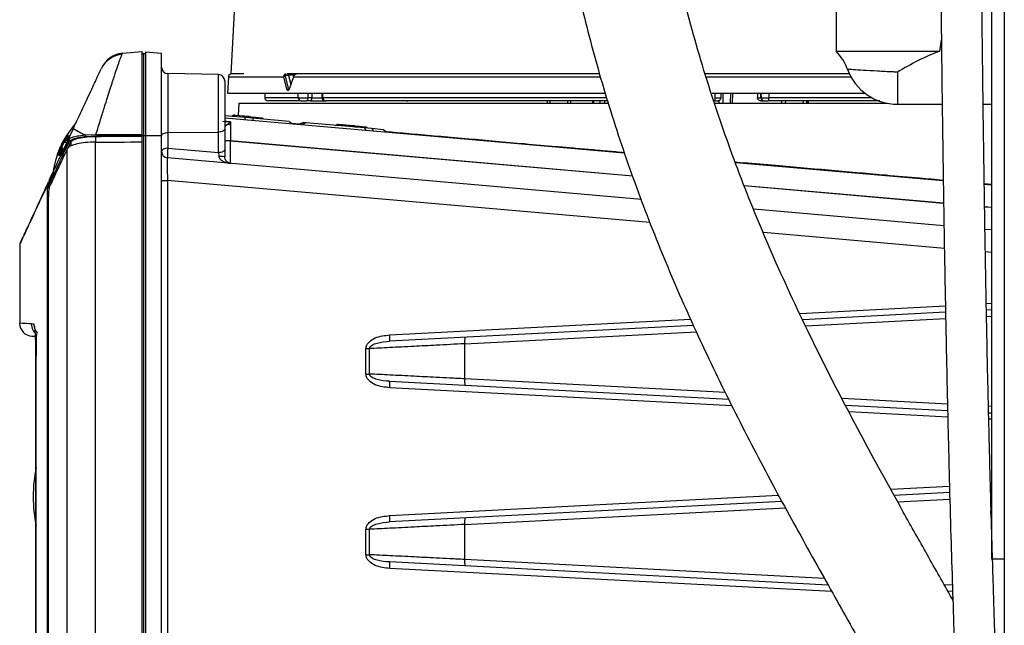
# Model space of a CAD drawing. Header units: inches. Extents: x 0.6 to 33.8, y 0 to 21.7.
# Tile 85 of 204: x 17.4 to 18.9, y 8.2 to 9.1. Entities that reach past the tile are written whole.
import ezdxf

# ---------------------------------------------------------------- set-up
doc = ezdxf.new("R2010")
doc.units = ezdxf.units.IN
doc.header["$MEASUREMENT"] = 0

msp = doc.modelspace()

# ---------------------------------------------------------------- linework, layer by layer
at = {"color": 7, "linetype": 'Continuous'}
for p, q in [((18.9118, 14.8108), (18.9118, 7.9279)), ((18.8925, 9.7776), (18.8925, 8.2776)), ((18.655, 9.2276), (18.655, 9.0526)), ((17.7376, 9.1317), (17.7316, 9.0179)), ((18.8133, 9.0526), (18.8159, 9.0698)), ((17.5654, 9.0476), (17.5664, 9.0491)), ((17.5664, 9.0491), (17.5963, 9.0517)), ((17.5963, 8.9257), (17.5963, 9.0517)), ((17.5982, 9.0487), (17.6012, 9.0488)), ((17.5982, 9.0487), (17.5982, 8.9238)), ((17.6012, 9.0513), (17.6012, 8.9238)), ((17.6012, 9.0513), (17.6258, 9.0491)), ((17.6258, 8.9238), (17.6258, 9.0491)), ((18.655, 9.0526), (18.8133, 9.0526)), ((17.5407, 9.0362), (17.5396, 9.0351)), ((17.7126, 9.0167), (17.6355, 9.0181)), ((17.6355, 9.0181), (17.6355, 8.9283)), ((17.7126, 8.929), (17.7126, 9.0167)), ((17.7513, 9.0179), (17.7316, 9.0179)), ((17.8194, 9.0154), (17.8151, 9.0154)), ((17.8152, 9.0179), (17.8152, 9.0179)), ((18.2948, 9.0179), (17.8176, 9.0179)), ((17.8192, 9.016), (17.8284, 9.016)), ((17.8194, 9.0154), (17.8228, 9.0013)), ((18.6753, 9.0179), (18.4559, 9.0179)), ((18.7488, 9.0203), (18.7488, 8.9714)), ((17.7277, 9.0132), (17.7264, 8.9883)), ((17.7277, 9.0132), (17.8125, 9.0132)), ((17.817, 8.9943), (17.8125, 9.0132)), ((17.8196, 8.9952), (17.8151, 9.0141)), ((17.8269, 9.0132), (17.8204, 8.9943)), ((17.8269, 9.0132), (18.2953, 9.0132)), ((18.4576, 9.0132), (18.6777, 9.0132)), ((17.7264, 8.9883), (18.3028, 8.9883)), ((17.7831, 8.9883), (17.7832, 8.9814)), ((17.8342, 8.9814), (17.8342, 8.9884)), ((17.8495, 8.9814), (17.8494, 8.9884)), ((17.855, 8.9883), (17.855, 8.9814)), ((17.8703, 8.9885), (17.8705, 8.9812)), ((17.8719, 8.9814), (17.8717, 8.9884)), ((18.4661, 8.9883), (18.591, 8.9883)), ((18.4706, 8.9814), (18.4707, 8.9884)), ((18.4795, 8.9812), (18.4797, 8.9886)), ((18.4829, 8.973), (18.4827, 8.9883)), ((18.4942, 8.9883), (18.4937, 8.973)), ((18.4968, 8.973), (18.4973, 8.9883)), ((18.5351, 8.9883), (18.5352, 8.9815)), ((18.5402, 8.9814), (18.5401, 8.9883)), ((18.5405, 8.9884), (18.5407, 8.9813)), ((18.5524, 8.9884), (18.5525, 8.9814)), ((18.591, 8.9883), (18.6991, 8.9883)), ((17.7439, 8.973), (17.7429, 8.954)), ((17.7439, 8.973), (18.3077, 8.973)), ((17.8342, 8.9814), (17.7832, 8.9814)), ((17.8528, 8.9765), (17.8464, 8.9765)), ((17.855, 8.9814), (17.8495, 8.9814)), ((17.8528, 8.9765), (17.8769, 8.9765)), ((17.855, 8.9814), (17.8706, 8.9814)), ((18.3051, 8.9814), (17.8719, 8.9814)), ((18.214, 8.9765), (18.2141, 8.973)), ((18.2182, 8.9765), (18.2183, 8.973)), ((18.2458, 8.973), (18.2456, 8.9765)), ((18.2497, 8.9765), (18.2499, 8.973)), ((18.2835, 8.9765), (18.2836, 8.973)), ((18.2855, 8.973), (18.2854, 8.9765)), ((18.2946, 8.9765), (18.2946, 8.973)), ((18.3016, 8.9765), (18.3015, 8.973)), ((18.4701, 8.973), (18.7327, 8.973)), ((18.4765, 8.973), (18.4765, 8.9771)), ((18.5352, 8.9814), (18.5402, 8.9814)), ((18.5406, 8.9814), (18.5402, 8.9814)), ((18.5408, 8.9765), (18.5433, 8.9765)), ((18.5454, 8.9765), (18.5453, 8.9765)), ((18.7097, 8.9814), (18.5525, 8.9814)), ((18.5722, 8.973), (18.5723, 8.9765)), ((18.5778, 8.9765), (18.5776, 8.973)), ((18.6051, 8.973), (18.6052, 8.9765)), ((18.6107, 8.973), (18.6107, 8.9765)), ((18.6123, 8.973), (18.6124, 8.9765)), ((18.6124, 8.9765), (18.6123, 8.973)), ((18.7488, 8.9714), (18.817, 8.9714)), ((18.8795, 8.9714), (18.8925, 8.9714)), ((17.7528, 8.9512), (17.7223, 8.9538)), ((17.7223, 8.9509), (18.3318, 8.8975)), ((17.7223, 8.9459), (17.7309, 8.9448)), ((17.7269, 8.9411), (17.7309, 8.9448)), ((17.7309, 8.9448), (17.7309, 8.9401)), ((17.735, 8.9543), (17.7328, 8.9529)), ((17.7379, 8.954), (17.735, 8.9543)), ((17.7379, 8.954), (17.7377, 8.9525)), ((17.7379, 8.9544), (17.7379, 8.954)), ((17.7595, 8.9525), (17.7379, 8.9544)), ((17.7594, 8.9521), (17.7379, 8.954)), ((17.7528, 8.9512), (17.7527, 8.9482)), ((17.7649, 8.9501), (17.7528, 8.9512)), ((17.7594, 8.9521), (17.7593, 8.9506)), ((17.7595, 8.9525), (17.7594, 8.9521)), ((17.7624, 8.9519), (17.7594, 8.9521)), ((17.7624, 8.9519), (17.7642, 8.9502)), ((17.7692, 8.9511), (17.7626, 8.9517)), ((17.7692, 8.9507), (17.7631, 8.9512)), ((17.7649, 8.9501), (17.7648, 8.9471)), ((17.8206, 8.9452), (17.7649, 8.9501)), ((17.7692, 8.9507), (17.7691, 8.9497)), ((17.779, 8.9503), (17.7692, 8.9511)), ((17.7692, 8.9511), (17.7692, 8.9507)), ((17.7802, 8.9497), (17.7692, 8.9507)), ((17.7814, 8.9487), (17.7802, 8.9497)), ((17.8206, 8.9452), (17.8251, 8.9419)), ((17.8426, 8.9433), (17.8363, 8.9409)), ((17.8462, 8.943), (17.8399, 8.9406)), ((17.8462, 8.943), (17.8426, 8.9433)), ((17.9354, 8.9352), (17.8462, 8.943)), ((17.8914, 8.939), (17.8935, 8.9404)), ((17.8964, 8.9402), (17.8935, 8.9404)), ((17.8963, 8.9386), (17.8964, 8.9402)), ((17.8964, 8.9402), (17.8964, 8.9406)), ((17.918, 8.9387), (17.8964, 8.9406)), ((17.918, 8.9383), (17.8964, 8.9402)), ((17.4829, 8.9167), (17.4912, 8.9345)), ((17.5094, 8.9247), (17.5257, 8.9253)), ((17.5257, 8.9253), (17.5963, 8.9257)), ((17.6355, 8.9283), (17.7126, 8.929)), ((17.6355, 8.9283), (17.6355, 8.9043)), ((17.7126, 8.8976), (17.7126, 8.929)), ((17.7223, 8.9339), (17.7223, 8.9025)), ((17.9178, 8.9367), (17.918, 8.9383)), ((17.918, 8.9383), (17.918, 8.9387)), ((17.9209, 8.938), (17.918, 8.9383)), ((17.9209, 8.938), (17.9227, 8.9363)), ((17.9246, 8.9375), (17.9211, 8.9378)), ((17.9241, 8.9372), (17.9216, 8.9374)), ((17.9241, 8.9372), (17.9227, 8.9363)), ((17.9241, 8.9372), (17.9246, 8.9375)), ((17.9277, 8.9368), (17.9241, 8.9372)), ((17.9278, 8.9372), (17.9246, 8.9375)), ((17.9276, 8.9359), (17.9277, 8.9368)), ((17.9277, 8.9368), (17.9278, 8.9372)), ((17.9387, 8.9359), (17.9277, 8.9368)), ((17.9376, 8.9364), (17.9278, 8.9372)), ((17.9468, 8.9342), (17.9354, 8.9352)), ((17.9354, 8.9352), (17.9373, 8.9321)), ((17.9399, 8.9348), (17.9387, 8.9359)), ((17.9644, 8.9326), (17.9468, 8.9342)), ((17.9468, 8.9342), (17.9487, 8.9311)), ((17.9678, 8.9294), (17.9644, 8.9326)), ((17.4766, 8.9133), (17.476, 8.9136)), ((17.4784, 8.9134), (17.4797, 8.9128)), ((17.4875, 8.9148), (17.4822, 8.9035)), ((17.4833, 8.9236), (17.4845, 8.9231)), ((17.4875, 8.9148), (17.4875, 8.9078)), ((17.5102, 8.9224), (17.5259, 8.9233)), ((17.5247, 7.3395), (17.5247, 8.9136)), ((17.5249, 8.9224), (17.5249, 8.9136)), ((17.5963, 8.9238), (17.5259, 8.9233)), ((17.5963, 8.9238), (17.5982, 8.9238)), ((17.5963, 8.914), (17.5963, 8.9228)), ((17.5963, 7.3391), (17.5963, 8.914)), ((17.5982, 8.9238), (17.6012, 8.9238)), ((17.5982, 8.9238), (17.5982, 7.3293)), ((17.6012, 8.9238), (17.6258, 8.9238)), ((17.6012, 8.9238), (17.6012, 7.3293)), ((17.6258, 7.3293), (17.6258, 8.9238)), ((17.7312, 8.9158), (17.7223, 8.9158)), ((17.7312, 8.9155), (17.7223, 8.9155)), ((17.7312, 8.9158), (17.7312, 8.9155)), ((17.7312, 8.9158), (18.3448, 8.8621)), ((18.3449, 8.8618), (17.7312, 8.9155)), ((17.4787, 8.9055), (17.4716, 8.8919)), ((17.472, 8.9056), (17.4726, 8.9053)), ((17.4751, 8.9042), (17.4739, 8.9047)), ((17.4819, 7.3497), (17.4819, 8.9034)), ((17.6355, 8.9043), (17.7126, 8.8976)), ((17.4689, 8.8932), (17.4679, 8.8936)), ((18.358, 8.8263), (17.6348, 8.8896)), ((18.502, 8.8826), (18.8186, 8.8549)), ((17.4524, 8.8501), (17.4531, 8.8528)), ((17.4543, 8.8486), (17.4549, 8.8503)), ((17.4549, 8.8503), (17.456, 8.8524)), ((17.456, 8.8524), (17.4582, 8.8524)), ((17.6258, 8.8553), (17.6348, 8.8553)), ((17.6348, 8.8553), (17.6348, 7.3977)), ((18.371, 8.7909), (17.6348, 8.8553)), ((18.8812, 8.8503), (18.8925, 8.8494)), ((18.515, 8.8472), (18.8192, 8.8206)), ((18.8192, 8.8203), (18.5151, 8.8469)), ((18.8812, 8.8495), (18.8925, 8.8485)), ((17.4517, 8.8332), (17.4536, 8.8332)), ((17.4517, 7.4199), (17.4517, 8.8332)), ((17.4529, 8.8256), (17.4529, 7.4275)), ((18.8197, 8.7859), (18.5295, 8.8113)), ((18.8818, 8.8151), (18.8925, 8.8142)), ((18.8925, 8.8139), (18.8818, 8.8148)), ((18.8203, 8.7516), (18.5445, 8.7757)), ((18.8925, 8.7796), (18.8823, 8.7805)), ((17.4093, 8.7576), (17.4093, 8.6373)), ((18.8925, 8.7453), (18.8829, 8.7461)), ((18.5999, 8.6524), (18.8219, 8.6641)), ((18.8843, 8.6673), (18.8925, 8.6678)), ((18.8925, 8.6579), (18.8845, 8.6575)), ((17.974, 8.6196), (18.4332, 8.6437)), ((18.8221, 8.6543), (18.6044, 8.6428)), ((18.6089, 8.6333), (18.8223, 8.6445)), ((18.8847, 8.6477), (18.8925, 8.6481)), ((17.4309, 8.6358), (17.4271, 8.6364)), ((18.4377, 8.6341), (17.9736, 8.6098)), ((18.0884, 8.606), (18.4421, 8.6245)), ((17.9376, 8.5599), (17.9376, 8.5987)), ((17.9376, 8.5987), (17.9431, 8.5987)), ((17.9431, 8.5599), (17.9431, 8.5987)), ((18.0884, 8.5526), (18.0884, 8.606)), ((17.4341, 8.5873), (17.4341, 7.6658)), ((17.4341, 7.6658), (17.4341, 8.5873)), ((17.4341, 8.5873), (17.4341, 8.5873)), ((17.9376, 8.5599), (17.9431, 8.5599)), ((18.4862, 8.5317), (18.0884, 8.5526)), ((17.9736, 8.5488), (18.4913, 8.5216)), ((18.4964, 8.5116), (17.974, 8.5389)), ((18.8251, 8.514), (18.6644, 8.5224)), ((18.6696, 8.5123), (18.8253, 8.5041)), ((18.8925, 8.5104), (18.8877, 8.5107)), ((18.8255, 8.4943), (18.6748, 8.5022)), ((18.8879, 8.5009), (18.8925, 8.5006)), ((18.8925, 8.4908), (18.8881, 8.491)), ((18.7386, 8.3841), (18.8282, 8.3888)), ((18.8906, 8.3921), (18.8925, 8.3922)), ((17.974, 8.344), (18.5674, 8.3751)), ((18.8284, 8.379), (18.7438, 8.3746)), ((18.749, 8.365), (18.8287, 8.3692)), ((18.8925, 8.3824), (18.8909, 8.3823)), ((18.8911, 8.3725), (18.8925, 8.3725)), ((18.5725, 8.3656), (17.9736, 8.3342)), ((18.0884, 8.3304), (18.5777, 8.356)), ((18.8905, 8.351), (18.8925, 8.3511)), ((18.8905, 8.3507), (18.8905, 8.3465)), ((18.8925, 8.3507), (18.8905, 8.3507)), ((18.8905, 8.3465), (18.8925, 8.3465)), ((18.0884, 8.277), (18.0884, 8.3304)), ((17.9376, 8.2843), (17.9376, 8.3231)), ((17.9376, 8.3231), (17.9431, 8.3231)), ((17.9431, 8.2843), (17.9431, 8.3231)), ((17.9376, 8.2843), (17.9431, 8.2843)), ((18.6429, 8.2381), (17.9736, 8.2732)), ((18.6373, 8.2482), (18.0884, 8.277)), ((18.9118, 8.2776), (18.8925, 8.2776)), ((18.6486, 8.228), (17.974, 8.2633)), ((18.8325, 8.238), (18.82, 8.2386)), ((18.8329, 8.2281), (18.8258, 8.2285)), ((18.8332, 8.2183), (18.8314, 8.2184))]:
    msp.add_line(p, q, dxfattribs=at)
at = {"color": 7, "linetype": 'Continuous', "flags": 128}
for points in [[(17.8278, 9.0154), (17.8278, 9.0155), (17.8277, 9.0156), (17.8278, 9.0157), (17.8278, 9.0157), (17.8279, 9.0157), (17.828, 9.0156)], [(17.8464, 8.9765), (17.847, 8.9766), (17.8475, 8.9769), (17.8481, 8.9773), (17.8485, 8.9779), (17.8489, 8.9787), (17.8492, 8.9795), (17.8494, 8.9804), (17.8495, 8.9814)], [(17.855, 8.9814), (17.8549, 8.9804), (17.8548, 8.9795), (17.8546, 8.9787), (17.8543, 8.9779), (17.854, 8.9773), (17.8536, 8.9769), (17.8532, 8.9766), (17.8528, 8.9765)], [(18.5408, 8.9799), (18.5407, 8.9804), (18.5406, 8.9814)], [(18.5439, 8.9768), (18.5445, 8.9766), (18.5454, 8.9765)], [(17.6258, 8.9234), (17.626, 8.9243), (17.6265, 8.9252), (17.6274, 8.9261), (17.6286, 8.9268), (17.6301, 8.9274), (17.6318, 8.9279), (17.6336, 8.9282), (17.6355, 8.9283)], [(17.7223, 8.9339), (17.7221, 8.9329), (17.7215, 8.932), (17.7206, 8.9312), (17.7194, 8.9304), (17.718, 8.9298), (17.7163, 8.9294), (17.7145, 8.9291), (17.7126, 8.929)], [(17.6355, 8.9043), (17.6336, 8.9042), (17.6318, 8.9039), (17.6301, 8.9035), (17.6286, 8.9029), (17.6274, 8.9021), (17.6265, 8.9013), (17.626, 8.9004), (17.6258, 8.8994)], [(17.7223, 8.9025), (17.7221, 8.9016), (17.7215, 8.9007), (17.7206, 8.8998), (17.7194, 8.8991), (17.718, 8.8985), (17.7163, 8.898), (17.7145, 8.8977), (17.7126, 8.8976)]]:
    msp.add_lwpolyline(points, dxfattribs=at)
at = {"color": 7, "linetype": 'Continuous'}
for centre, radius, start, end in [((17.5687, 9.009), 0.0387, 94.7921, 154.838), ((17.5698, 9.0099), 0.0394, 95, 155), ((17.5982, 9.0467), 0.00197, 91, 180), ((18.5963, 8.9965), 0.0812, 20.2052, 43.6909), ((17.6356, 9.0279), 0.00984, 180, 269), ((17.7124, 9.0069), 0.00984, 0, 89), ((17.7326, 9.0129), 0.00492, 90, 177), ((17.8139, 9.013), 0.00266, 63.785, 116.2144), ((18.7488, 9.0526), 0.0813, 200.2344, 270), ((17.8149, 9.0106), 0.00351, 86.0609, 131.7233), ((17.8272, 9.0136), 0.000477, 91.8818, 231.3022), ((17.8194, 8.9917), 0.00356, 86.6522, 131.3419), ((17.8207, 8.9947), 0.000477, 94.3363, 229.6616), ((17.7881, 8.9814), 0.00492, 181, 270), ((17.839, 8.9812), 0.00473, 178.6268, 267.535), ((17.8765, 8.9811), 0.0046, 176.8911, 265.4347), ((18.457, 8.9802), 0.0136, 344.4151, 5), ((18.4742, 8.9809), 0.00436, 270.1013, 296.4697), ((18.5451, 8.9814), 0.00489, 180.6391, 269.6512), ((18.5455, 8.9814), 0.00493, 180.9966, 211.0696), ((18.5463, 8.9802), 0.00636, 324.3728, 10.2607), ((17.6069, 8.8448), 0.1486, 139.0927, 156.3375), ((17.7319, 8.9527), 0.0127, 246.6832, 265.286), ((17.736, 8.9526), 0.00197, 85, 123), ((17.761, 8.9504), 0.00197, 47, 85), ((17.7789, 8.9483), 0.00197, 47, 85), ((17.8945, 8.9388), 0.00197, 85, 123), ((17.552, 9.0246), 0.1087, 235.9958, 246.9041), ((17.5353, 8.925), 0.00953, 178.1011, 190.2371), ((17.9196, 8.9366), 0.00197, 47, 85), ((17.9374, 8.9344), 0.00197, 47, 85), ((17.4847, 8.9159), 0.00196, 156.7308, 268.4714), ((17.5122, 8.9244), 0.0028, 175.3151, 225.9329), ((17.6069, 8.8448), 0.1486, 156.3375, 160.6164), ((17.6356, 8.8994), 0.00984, 180, 265), ((17.693, 8.8943), 0.0584, 170.0775, 184.5876), ((17.6069, 8.8448), 0.1486, 160.6164, 174.2762), ((17.7153, 8.8639), 0.028, 75.6147, 94.3853), ((17.4543, 8.8505), 0.00191, 191.2504, 271.2225), ((17.455, 8.8522), 0.00194, 162.0469, 266.8579), ((17.4561, 8.8544), 0.00196, 156.0401, 268.6783), ((17.4289, 8.6373), 0.0197, 180, 267), ((17.4468, 8.6364), 0.0197, 179.9683, 234.9162), ((17.4506, 8.6358), 0.0197, 179.9202, 223.786), ((17.9454, 8.6157), 0.0288, 348.1869, 7.8192), ((18.117, 8.6099), 0.0288, 168.1869, 187.8192), ((18.117, 8.5486), 0.0288, 172.1808, 191.8131), ((17.9454, 8.5429), 0.0288, 352.1808, 11.8131), ((17.6742, 8.3726), 0.2442, 169.4041, 190.5959), ((17.9454, 8.3401), 0.0288, 348.1869, 7.8192), ((18.117, 8.3343), 0.0288, 168.1869, 187.8192), ((18.8977, 8.3509), 0.00718, 178.7089, 181.2911), ((17.9454, 8.2673), 0.0288, 352.1808, 11.8131), ((18.117, 8.273), 0.0288, 172.1808, 191.8131)]:
    msp.add_arc(centre, radius, start, end, dxfattribs=at)
for centre, major_axis, ratio, start_param, end_param in [((17.8171, 9.0129), (0.0003, 0.00492), 0.498632, 5.266126, 5.412461), ((14.0176, 13.5202), (53.8488, 0), 0.08573, 4.777564, 4.778896), ((14.0539, 13.5202), (53.7435, 0), 0.08573, 4.777019, 4.778349)]:
    msp.add_ellipse(centre, major_axis=major_axis, ratio=ratio, start_param=start_param, end_param=end_param, dxfattribs=at)
for points, knots in [([(18.8238, 13.5898), (18.8238, 13.5702), (18.8238, 13.5324), (18.8238, 13.4756), (18.8239, 13.4215), (18.8239, 13.3699), (18.824, 13.3207), (18.824, 13.2738), (18.8241, 13.2293), (18.8242, 13.1749), (18.8243, 13.1126), (18.8244, 13.0444), (18.8245, 12.9847), (18.8245, 12.9311), (18.8246, 12.8805), (18.8247, 12.8068), (18.8247, 12.7088), (18.8247, 12.5534), (18.8245, 12.3642), (18.8239, 12.1487), (18.8229, 11.9389), (18.8216, 11.7348), (18.8202, 11.5292), (18.8187, 11.3304), (18.8173, 11.1396), (18.816, 10.9583), (18.8148, 10.7804), (18.8138, 10.6055), (18.813, 10.4329), (18.8123, 10.2614), (18.8119, 10.0894), (18.8117, 9.9268), (18.8118, 9.7699), (18.8121, 9.6169), (18.8127, 9.4547), (18.8137, 9.2969), (18.815, 9.1449), (18.8165, 9.0025), (18.8184, 8.8633), (18.8206, 8.7319), (18.8229, 8.6113), (18.8253, 8.5015), (18.8277, 8.4031), (18.8301, 8.3156), (18.8326, 8.2359), (18.8351, 8.1596), (18.8375, 8.0915), (18.8399, 8.0293), (18.8423, 7.9702), (18.8453, 7.9029), (18.8489, 7.8266), (18.8533, 7.742), (18.8579, 7.6612), (18.8626, 7.5861), (18.8669, 7.5209), (18.871, 7.4594), (18.8747, 7.4045), (18.8782, 7.3524), (18.8813, 7.3043), (18.8839, 7.2616), (18.8857, 7.2301), (18.8869, 7.207), (18.8878, 7.1896), (18.8887, 7.1734), (18.8895, 7.1559), (18.8905, 7.1345), (18.8916, 7.1071), (18.8926, 7.0778), (18.8931, 7.0583), (18.8933, 7.0494)], [0, 0, 0, 0, 0.009877, 0.019071, 0.027662, 0.035715, 0.043286, 0.050418, 0.057145, 0.063492, 0.074937, 0.085071, 0.093928, 0.101598, 0.109056, 0.116582, 0.13464, 0.153216, 0.186927, 0.2207, 0.251021, 0.281531, 0.312166, 0.342939, 0.370336, 0.397389, 0.423916, 0.449822, 0.47551, 0.501077, 0.526451, 0.552397, 0.573768, 0.59657, 0.620745, 0.646218, 0.667081, 0.688632, 0.709812, 0.729273, 0.747382, 0.763766, 0.77847, 0.791541, 0.803078, 0.814394, 0.82603, 0.83391, 0.842682, 0.852964, 0.864693, 0.8778, 0.892208, 0.902588, 0.913429, 0.923569, 0.932717, 0.940909, 0.95022, 0.957929, 0.964011, 0.967672, 0.971003, 0.974049, 0.977094, 0.981376, 0.986966, 0.994, 1, 1, 1, 1]), ([(18.9116, 7.826), (18.9116, 7.8262), (18.9103, 7.8506), (18.9081, 7.898), (18.9051, 7.9652), (18.9027, 8.0249), (18.9007, 8.0758), (18.8991, 8.1184), (18.8977, 8.1574), (18.8963, 8.1983), (18.8948, 8.2456), (18.8929, 8.3093), (18.8906, 8.3887), (18.8883, 8.4816), (18.8861, 8.5758), (18.8842, 8.6698), (18.8823, 8.7783), (18.8804, 8.9002), (18.8787, 9.0339), (18.8773, 9.1624), (18.8763, 9.2848), (18.8756, 9.4019), (18.8749, 9.5289), (18.8745, 9.6711), (18.8742, 9.8326), (18.8743, 10.0035), (18.8746, 10.1823), (18.8752, 10.366), (18.8762, 10.5866), (18.8777, 10.8408), (18.8797, 11.1265), (18.8816, 11.3778), (18.8831, 11.5944), (18.8844, 11.7766), (18.8854, 11.9536), (18.8862, 12.1245), (18.8867, 12.2651), (18.887, 12.3813), (18.8871, 12.4781), (18.8872, 12.5846), (18.8872, 12.7004), (18.8872, 12.8082), (18.8871, 12.906), (18.887, 12.992), (18.8868, 13.0817), (18.8867, 13.1586), (18.8866, 13.222), (18.8865, 13.2712), (18.8865, 13.3214), (18.8864, 13.3728), (18.8864, 13.4254), (18.8863, 13.4793), (18.8863, 13.5346), (18.8863, 13.5711), (18.8863, 13.5898)], [0, 0, 0, 0, 0.000093, 0.013113, 0.025155, 0.035671, 0.044604, 0.051909, 0.057992, 0.065032, 0.073251, 0.082672, 0.098218, 0.114552, 0.130832, 0.147038, 0.163152, 0.186917, 0.210032, 0.23216, 0.253238, 0.273212, 0.292646, 0.3188, 0.346621, 0.376057, 0.407034, 0.438986, 0.470958, 0.520952, 0.570268, 0.618481, 0.650633, 0.682088, 0.712699, 0.74237, 0.771163, 0.786339, 0.80334, 0.822025, 0.84226, 0.863929, 0.878174, 0.892968, 0.908354, 0.924422, 0.932759, 0.941331, 0.95017, 0.959317, 0.968815, 0.97872, 0.989092, 1, 1, 1, 1]), ([(18.2007, 9.6872), (18.2009, 9.6611), (18.2014, 9.6092), (18.205, 9.5321), (18.2108, 9.4565), (18.2189, 9.3822), (18.2292, 9.3089), (18.244, 9.2231), (18.2652, 9.1234), (18.2953, 9.0097), (18.3318, 8.8946), (18.3742, 8.7797), (18.4219, 8.6662), (18.4738, 8.5547), (18.5292, 8.4454), (18.5861, 8.3395), (18.6423, 8.2389), (18.6955, 8.1449), (18.7452, 8.0564), (18.7823, 7.9883), (18.8085, 7.9384), (18.8254, 7.9053), (18.8384, 7.8792), (18.8456, 7.8641), (18.8474, 7.8604)], [0, 0, 0, 0, 0.038622, 0.076528, 0.113825, 0.150582, 0.186841, 0.223206, 0.279513, 0.33787, 0.39821, 0.459792, 0.521752, 0.584125, 0.646907, 0.709842, 0.770146, 0.827051, 0.880661, 0.932224, 0.952111, 0.972427, 0.993156, 1, 1, 1, 1]), ([(18.8333, 8.2151), (18.831, 8.2191), (18.8166, 8.2448), (18.7898, 8.2922), (18.7435, 8.3744), (18.6884, 8.4748), (18.6255, 8.596), (18.5686, 8.7162), (18.5181, 8.8359), (18.4745, 8.9542), (18.4369, 9.0757), (18.4106, 9.1811), (18.3929, 9.2684), (18.3811, 9.3376), (18.3717, 9.4064), (18.3643, 9.4753), (18.3591, 9.5448), (18.3558, 9.6156), (18.3554, 9.6632), (18.3552, 9.6872)], [0, 0, 0, 0, 0.009258, 0.059351, 0.108603, 0.196723, 0.284892, 0.374922, 0.453378, 0.533742, 0.614637, 0.693623, 0.73796, 0.781741, 0.824978, 0.867831, 0.91118, 0.955214, 1, 1, 1, 1]), ([(17.5257, 8.9253), (17.5281, 8.933), (17.5324, 8.9474), (17.5383, 8.9663), (17.5432, 8.9818), (17.5473, 8.9948), (17.5518, 9.0085), (17.5563, 9.0223), (17.5604, 9.0345), (17.5636, 9.0433), (17.5648, 9.0462), (17.5654, 9.0476)], [0, 0, 0, 0, 0.134472, 0.250631, 0.34206, 0.428844, 0.511053, 0.640678, 0.764759, 0.883169, 1, 1, 1, 1]), ([(17.5663, 9.0491), (17.5638, 9.0487), (17.5588, 9.048), (17.5515, 9.045), (17.5453, 9.0411), (17.5421, 9.0377), (17.5407, 9.0362)], [0, 0, 0, 0, 0.256237, 0.519027, 0.786821, 1, 1, 1, 1]), ([(17.5963, 8.9238), (17.5963, 8.9313), (17.5963, 8.9467), (17.5963, 8.9696), (17.5963, 8.9917), (17.5963, 9.0113), (17.5963, 9.0273), (17.5963, 9.0387), (17.5963, 9.0455), (17.5963, 9.0463), (17.5963, 9.0467)], [0, 0, 0, 0, 0.116516, 0.2400113, 0.3686408, 0.5, 0.6313592, 0.7599887, 0.883484, 1, 1, 1, 1]), ([(18.8133, 9.0526), (18.8023, 9.048), (18.78, 9.0386), (18.7591, 9.0265), (18.7488, 9.0203), (18.7488, 9.0203)], [0, 0, 0, 0, 0.493738, 0.997537, 1, 1, 1, 1]), ([(17.4912, 8.9345), (17.4961, 8.945), (17.5061, 8.9663), (17.5195, 8.9951), (17.5298, 9.0172), (17.5324, 9.0228), (17.5337, 9.0255)], [0, 0, 0, 0, 0.258118, 0.522448, 0.773175, 1, 1, 1, 1]), ([(17.8125, 9.0132), (17.8125, 9.0136), (17.8125, 9.0144), (17.8126, 9.0151), (17.8127, 9.0154)], [0, 0, 0, 0, 0.577813, 1, 1, 1, 1]), ([(17.8127, 9.0154), (17.8129, 9.0158), (17.8132, 9.0165), (17.8138, 9.0172), (17.8144, 9.0178), (17.8149, 9.0178), (17.8152, 9.0179)], [0, 0, 0, 0, 0.233167, 0.497509, 0.707318, 1, 1, 1, 1]), ([(17.8151, 9.0154), (17.815, 9.0152), (17.815, 9.0148), (17.8151, 9.0143), (17.8151, 9.0141)], [0, 0, 0, 0, 0.496561, 1, 1, 1, 1]), ([(17.8152, 9.0179), (17.8152, 9.0178), (17.8152, 9.0178), (17.8151, 9.0172), (17.8151, 9.0165), (17.8151, 9.0158), (17.8151, 9.0154)], [0, 0, 0, 0, 0.293078, 0.502495, 0.767047, 1, 1, 1, 1]), ([(17.819, 9.0179), (17.819, 9.0179), (17.819, 9.0179), (17.8189, 9.0178), (17.8189, 9.0176), (17.819, 9.0169), (17.8191, 9.0162), (17.8192, 9.016)], [0, 0, 0, 0, 0.009015, 0.06787, 0.492441, 0.795651, 1, 1, 1, 1]), ([(17.8278, 9.0154), (17.8276, 9.0151), (17.8272, 9.0144), (17.827, 9.0136), (17.8269, 9.0132)], [0, 0, 0, 0, 0.422187, 1, 1, 1, 1]), ([(17.8328, 9.0179), (17.8323, 9.0178), (17.8313, 9.0178), (17.8299, 9.0172), (17.8287, 9.0165), (17.8281, 9.0158), (17.8278, 9.0154)], [0, 0, 0, 0, 0.292648, 0.502491, 0.766816, 1, 1, 1, 1]), ([(17.8284, 9.0154), (17.8287, 9.0158), (17.8292, 9.0165), (17.8302, 9.0172), (17.8315, 9.0178), (17.8323, 9.0178), (17.8328, 9.0179)], [0, 0, 0, 0, 0.2329358, 0.4975054, 0.7068876, 1, 1, 1, 1]), ([(18.7488, 9.0203), (18.7468, 9.0204), (18.7363, 9.0209), (18.7175, 9.0219), (18.6959, 9.0231), (18.6802, 9.024), (18.6733, 9.0245), (18.6727, 9.0245), (18.6725, 9.0245)], [0, 0, 0, 0, 0.051532, 0.264239, 0.479366, 0.691112, 0.902808, 1, 1, 1, 1]), ([(17.7223, 9.0069), (17.7223, 9.0065), (17.7223, 9.0058), (17.7223, 9.0014), (17.7223, 8.995), (17.7223, 8.9869), (17.7223, 8.9772), (17.7223, 8.9663), (17.7223, 8.9549), (17.7223, 8.9437), (17.7223, 8.9371), (17.7223, 8.9339)], [0, 0, 0, 0, 0.11381, 0.22762, 0.338376, 0.444266, 0.553394, 0.666511, 0.780671, 0.892764, 1, 1, 1, 1]), ([(17.8204, 8.9943), (17.8203, 8.9941), (17.8201, 8.9935), (17.8196, 8.9929), (17.8191, 8.9925), (17.8186, 8.9923), (17.8181, 8.9925), (17.8177, 8.9929), (17.8173, 8.9935), (17.8171, 8.9941), (17.817, 8.9943)], [0, 0, 0, 0, 0.1241906, 0.2502488, 0.3760528, 0.4999513, 0.6237591, 0.749701, 0.8757481, 1, 1, 1, 1]), ([(17.8203, 8.9942), (17.8202, 8.9942), (17.8201, 8.9943), (17.8199, 8.9945), (17.8197, 8.9948), (17.8196, 8.9951), (17.8196, 8.9952)], [0, 0, 0, 0, 0.225014, 0.466648, 0.724941, 1, 1, 1, 1]), ([(17.8388, 8.9765), (17.8318, 8.9765), (17.8177, 8.9765), (17.8028, 8.9765), (17.7907, 8.9765), (17.7894, 8.9765), (17.7886, 8.9765)], [0, 0, 0, 0, 0.2232145, 0.449903, 0.6798656, 1, 1, 1, 1]), ([(17.8342, 8.9814), (17.8346, 8.9813), (17.8353, 8.9813), (17.8369, 8.9813), (17.8388, 8.9813), (17.8409, 8.9813), (17.8432, 8.9813), (17.8454, 8.9813), (17.8476, 8.9813), (17.8488, 8.9813), (17.8495, 8.9814)], [0, 0, 0, 0, 0.125557, 0.250366, 0.375621, 0.500499, 0.625351, 0.750079, 0.875028, 1, 1, 1, 1]), ([(17.8388, 8.9765), (17.8389, 8.9765), (17.8393, 8.9765), (17.8401, 8.9765), (17.841, 8.9765), (17.8421, 8.9765), (17.8432, 8.9765), (17.8443, 8.9765), (17.8454, 8.9765), (17.8461, 8.9765), (17.8464, 8.9765)], [0, 0, 0, 0, 0.124932, 0.250861, 0.376941, 0.500457, 0.624481, 0.749604, 0.875478, 1, 1, 1, 1]), ([(17.8706, 8.9813), (17.8707, 8.9813), (17.8709, 8.9813), (17.8716, 8.9813), (17.8719, 8.9814)], [0, 0, 0, 0, 0.499955, 1, 1, 1, 1]), ([(17.8706, 8.9813), (17.8706, 8.981), (17.8706, 8.9804), (17.8709, 8.9795), (17.8714, 8.9786), (17.8723, 8.9776), (17.8736, 8.9769), (17.875, 8.9766), (17.8758, 8.9765), (17.8762, 8.9765)], [0, 0, 0, 0, 0.1052496, 0.2150246, 0.3308496, 0.457882, 0.7347123, 0.8719824, 1, 1, 1, 1]), ([(18.3068, 8.9765), (18.3041, 8.9765), (18.2719, 8.9765), (18.2115, 8.9765), (18.1377, 8.9765), (18.0769, 8.9765), (18.028, 8.9765), (17.9831, 8.9765), (17.9426, 8.9765), (17.9065, 8.9765), (17.8862, 8.9765), (17.8762, 8.9765)], [0, 0, 0, 0, 0.015389, 0.1807699, 0.3478668, 0.4592929, 0.5702142, 0.6805036, 0.7885637, 0.8950982, 1, 1, 1, 1]), ([(17.9997, 8.9765), (17.9996, 8.9765), (17.9996, 8.9765), (17.9998, 8.9765), (18.0002, 8.9765), (18.0009, 8.9765), (18.0015, 8.9765), (18.0018, 8.9765)], [0, 0, 0, 0, 0.198242, 0.397298, 0.598119, 0.800144, 1, 1, 1, 1]), ([(18.4701, 8.9765), (18.4706, 8.9765), (18.4716, 8.9765), (18.4731, 8.9766), (18.4745, 8.9767), (18.476, 8.9769), (18.4771, 8.9772), (18.4778, 8.9777), (18.4782, 8.9782), (18.4784, 8.9785), (18.4785, 8.9787), (18.4786, 8.9789), (18.4788, 8.9792), (18.4792, 8.9798), (18.4795, 8.9805), (18.4795, 8.981), (18.4795, 8.9813)], [0, 0, 0, 0, 0.091389, 0.187489, 0.285825, 0.382612, 0.554715, 0.674859, 0.715901, 0.733124, 0.749045, 0.76448, 0.7802, 0.814543, 0.899603, 1, 1, 1, 1]), ([(18.4706, 8.9814), (18.4713, 8.9813), (18.4728, 8.9813), (18.4749, 8.9813), (18.4767, 8.9813), (18.4781, 8.9813), (18.4791, 8.9813), (18.4795, 8.9813), (18.4795, 8.9813), (18.4791, 8.9813), (18.4789, 8.9814)], [0, 0, 0, 0, 0.1255573, 0.2503657, 0.3756205, 0.5004985, 0.6253507, 0.7500795, 0.8750285, 1, 1, 1, 1]), ([(18.5352, 8.9814), (18.5352, 8.9814), (18.5352, 8.9814), (18.5352, 8.9815), (18.5352, 8.9815)], [0, 0, 0, 0, 0.499996, 1, 1, 1, 1]), ([(18.5408, 8.9765), (18.5402, 8.9766), (18.5389, 8.9767), (18.5374, 8.9775), (18.5363, 8.9784), (18.5357, 8.9793), (18.5353, 8.9803), (18.5352, 8.981), (18.5352, 8.9814)], [0, 0, 0, 0, 0.2496931, 0.4993709, 0.6430249, 0.7725671, 0.8904706, 1, 1, 1, 1]), ([(18.5407, 8.9813), (18.5407, 8.9813), (18.5407, 8.9813), (18.5413, 8.9813), (18.5424, 8.9813), (18.544, 8.9813), (18.5459, 8.9813), (18.548, 8.9813), (18.5503, 8.9813), (18.5518, 8.9813), (18.5525, 8.9814)], [0, 0, 0, 0, 0.001079, 0.143654, 0.286739, 0.429394, 0.572019, 0.714503, 0.857239, 1, 1, 1, 1]), ([(18.5407, 8.9813), (18.5407, 8.9808), (18.5408, 8.9798), (18.5414, 8.9785), (18.5426, 8.9773), (18.5436, 8.9769), (18.5441, 8.9767)], [0, 0, 0, 0, 0.239832, 0.494203, 0.751852, 1, 1, 1, 1]), ([(18.5454, 8.9765), (18.5454, 8.9765), (18.5455, 8.9765), (18.5458, 8.9765), (18.5464, 8.9765), (18.5472, 8.9765), (18.5481, 8.9765), (18.5492, 8.9765), (18.5503, 8.9765), (18.5511, 8.9765), (18.5514, 8.9765)], [0, 0, 0, 0, 0.124932, 0.250861, 0.376941, 0.500457, 0.624481, 0.749604, 0.875478, 1, 1, 1, 1]), ([(18.7218, 8.9765), (18.7186, 8.9765), (18.6988, 8.9765), (18.6601, 8.9765), (18.6066, 8.9765), (18.5697, 8.9765), (18.5514, 8.9765)], [0, 0, 0, 0, 0.0621914, 0.379377, 0.6920847, 1, 1, 1, 1]), ([(17.7309, 8.9448), (17.7268, 8.9444), (17.7226, 8.9441), (17.7194, 8.945), (17.7194, 8.945)], [0, 0, 0, 0, 0.994367, 1, 1, 1, 1]), ([(17.723, 8.9392), (17.723, 8.9392), (17.7232, 8.939), (17.7239, 8.9391), (17.7252, 8.9396), (17.7263, 8.9406), (17.7269, 8.9411)], [0, 0, 0, 0, 0.001944, 0.170811, 0.552708, 1, 1, 1, 1]), ([(17.7379, 8.9544), (17.7377, 8.9545), (17.7372, 8.9545), (17.7367, 8.9545), (17.7363, 8.9546), (17.7362, 8.9546), (17.7362, 8.9546)], [0, 0, 0, 0, 0.25051, 0.499867, 0.747756, 1, 1, 1, 1]), ([(17.8243, 8.9425), (17.8282, 8.9421), (17.8321, 8.9418), (17.8373, 8.9413), (17.8375, 8.9413)], [0, 0, 0, 0, 0.9779419, 1, 1, 1, 1]), ([(17.8947, 8.9407), (17.8947, 8.9407), (17.8948, 8.9407), (17.8952, 8.9407), (17.8958, 8.9406), (17.8962, 8.9406), (17.8964, 8.9406)], [0, 0, 0, 0, 0.25051, 0.499867, 0.747756, 1, 1, 1, 1]), ([(17.4801, 8.9222), (17.4808, 8.9232), (17.4821, 8.9252), (17.4826, 8.9253), (17.4822, 8.924), (17.4812, 8.922), (17.4803, 8.9203), (17.48, 8.9196)], [0, 0, 0, 0, 0.272314, 0.5423, 0.756372, 0.900854, 1, 1, 1, 1]), ([(17.5963, 8.9238), (17.5963, 8.9238), (17.5963, 8.924), (17.5963, 8.9243), (17.5963, 8.9245), (17.5963, 8.9248), (17.5963, 8.9252), (17.5963, 8.9255), (17.5963, 8.9257)], [0, 0, 0, 0, 0.256853, 0.383902, 0.510509, 0.636875, 0.763028, 1, 1, 1, 1]), ([(17.7309, 8.9401), (17.7309, 8.9366), (17.7309, 8.9314), (17.7311, 8.9227), (17.7312, 8.9181), (17.7312, 8.9158)], [0, 0, 0, 0, 0.484528, 0.738582, 1, 1, 1, 1]), ([(17.9197, 8.9385), (17.9197, 8.9385), (17.9197, 8.9385), (17.9192, 8.9386), (17.9187, 8.9386), (17.9182, 8.9387), (17.918, 8.9387)], [0, 0, 0, 0, 0.252244, 0.500133, 0.74949, 1, 1, 1, 1]), ([(17.9672, 8.9299), (17.9703, 8.9297), (17.9846, 8.9284), (18.0128, 8.9259), (18.0521, 8.9225), (18.0932, 8.9189), (18.1359, 8.9151), (18.1804, 8.9112), (18.2195, 8.9078), (18.2523, 8.9049), (18.2782, 8.9027), (18.3049, 8.9003), (18.3231, 8.8987), (18.3317, 8.898)], [0, 0, 0, 0, 0.031027, 0.144826, 0.262673, 0.384573, 0.496178, 0.614583, 0.739798, 0.799606, 0.864959, 0.935859, 1, 1, 1, 1]), ([(17.4543, 8.8552), (17.4586, 8.8645), (17.4673, 8.8831), (17.4777, 8.9055), (17.4829, 8.9167)], [0, 0, 0, 0, 0.499664, 1, 1, 1, 1]), ([(17.456, 8.8524), (17.4603, 8.8617), (17.469, 8.8803), (17.4794, 8.9027), (17.4847, 8.9139)], [0, 0, 0, 0, 0.499121, 1, 1, 1, 1]), ([(17.4679, 8.8936), (17.4681, 8.894), (17.472, 8.9046), (17.4778, 8.9143), (17.4833, 8.9236)], [0, 0, 0, 0, 0.0422348, 1, 1, 1, 1]), ([(17.4682, 8.8982), (17.4688, 8.8997), (17.47, 8.9029), (17.4725, 8.9084), (17.4752, 8.9138), (17.478, 8.9189), (17.4794, 8.9211), (17.4801, 8.9222)], [0, 0, 0, 0, 0.1879663, 0.3756406, 0.5781016, 0.7974099, 1, 1, 1, 1]), ([(17.474, 8.9111), (17.4733, 8.9095), (17.4722, 8.9073), (17.4708, 8.9043), (17.47, 8.9023), (17.4695, 8.9009), (17.4693, 8.9004), (17.4693, 8.9002)], [0, 0, 0, 0, 0.364191, 0.529422, 0.696308, 0.841342, 1, 1, 1, 1]), ([(17.4783, 8.9182), (17.4783, 8.9184), (17.4784, 8.9186), (17.4781, 8.9182), (17.4772, 8.9169), (17.4758, 8.9144), (17.4746, 8.9122), (17.474, 8.9111)], [0, 0, 0, 0, 0.136628, 0.273022, 0.470224, 0.731413, 1, 1, 1, 1]), ([(17.476, 8.9136), (17.4763, 8.9143), (17.477, 8.9156), (17.4777, 8.917), (17.4781, 8.9178), (17.4782, 8.9181), (17.4783, 8.9182)], [0, 0, 0, 0, 0.371316, 0.612002, 0.852559, 1, 1, 1, 1]), ([(17.48, 8.9196), (17.4795, 8.9187), (17.4787, 8.9172), (17.4775, 8.915), (17.4769, 8.9139), (17.4766, 8.9133)], [0, 0, 0, 0, 0.4738203, 0.7354501, 1, 1, 1, 1]), ([(17.4845, 8.9231), (17.483, 8.9208), (17.4809, 8.9176), (17.4789, 8.9144), (17.4784, 8.9134)], [0, 0, 0, 0, 0.7073195, 1, 1, 1, 1]), ([(17.4788, 8.9056), (17.4789, 8.9057), (17.4791, 8.9061), (17.4807, 8.9094), (17.4826, 8.9133), (17.4842, 8.9167), (17.4848, 8.9179)], [0, 0, 0, 0, 0.2785502, 0.5635496, 0.8443717, 1, 1, 1, 1]), ([(17.4847, 8.9178), (17.4842, 8.9166), (17.4825, 8.9133), (17.4807, 8.9094), (17.4791, 8.9061), (17.4789, 8.9057), (17.4788, 8.9056)], [0, 0, 0, 0, 0.151078, 0.433405, 0.719951, 1, 1, 1, 1]), ([(17.5247, 8.9136), (17.5196, 8.9134), (17.5093, 8.9131), (17.4962, 8.9109), (17.4865, 8.9078), (17.4828, 8.9051), (17.482, 8.9035), (17.4819, 8.9034)], [0, 0, 0, 0, 0.2377345, 0.4753286, 0.7168268, 0.9663106, 1, 1, 1, 1]), ([(17.4829, 8.9167), (17.4837, 8.9176), (17.4852, 8.9194), (17.4913, 8.9217), (17.4993, 8.9235), (17.506, 8.9243), (17.5094, 8.9247)], [0, 0, 0, 0, 0.249604, 0.500031, 0.750497, 1, 1, 1, 1]), ([(17.4847, 8.9139), (17.4854, 8.9149), (17.4869, 8.9167), (17.4928, 8.9191), (17.5005, 8.9211), (17.507, 8.922), (17.5102, 8.9224)], [0, 0, 0, 0, 0.249618, 0.500049, 0.750505, 1, 1, 1, 1]), ([(17.4875, 8.9148), (17.4894, 8.916), (17.4933, 8.9184), (17.5047, 8.921), (17.516, 8.9222), (17.5229, 8.9224), (17.5249, 8.9224)], [0, 0, 0, 0, 0.29677, 0.593823, 0.883548, 1, 1, 1, 1]), ([(17.7312, 8.8812), (17.7312, 8.8813), (17.7311, 8.8816), (17.7309, 8.8844), (17.7309, 8.8906), (17.7309, 8.9), (17.7311, 8.9085), (17.7312, 8.9132), (17.7312, 8.9155)], [0, 0, 0, 0, 0.130463, 0.25745, 0.5, 0.742546, 0.869533, 1, 1, 1, 1]), ([(17.4819, 8.9034), (17.4769, 8.8928), (17.467, 8.8716), (17.4586, 8.8538), (17.4544, 8.8449)], [0, 0, 0, 0, 0.499784, 1, 1, 1, 1]), ([(17.4685, 8.8966), (17.468, 8.8955), (17.4668, 8.893), (17.4664, 8.8927), (17.4667, 8.8941), (17.4674, 8.8961), (17.468, 8.8976), (17.4682, 8.8982)], [0, 0, 0, 0, 0.24239, 0.5469, 0.789174, 0.924192, 1, 1, 1, 1]), ([(17.4726, 8.9053), (17.4722, 8.9045), (17.4714, 8.9028), (17.4699, 8.8996), (17.4691, 8.8978), (17.4685, 8.8966)], [0, 0, 0, 0, 0.251196, 0.5026, 1, 1, 1, 1]), ([(17.4739, 8.9047), (17.4725, 8.9018), (17.4708, 8.898), (17.4692, 8.8941), (17.4689, 8.8932)], [0, 0, 0, 0, 0.769685, 1, 1, 1, 1]), ([(17.4693, 8.9002), (17.4692, 8.9), (17.4692, 8.8998), (17.4694, 8.9002), (17.47, 8.9013), (17.4708, 8.9031), (17.4716, 8.9047), (17.472, 8.9056)], [0, 0, 0, 0, 0.175863, 0.351904, 0.530921, 0.731839, 1, 1, 1, 1]), ([(17.4701, 8.8926), (17.4703, 8.8932), (17.4718, 8.8971), (17.4736, 8.9009), (17.4751, 8.9042)], [0, 0, 0, 0, 0.154694, 1, 1, 1, 1]), ([(17.7126, 8.8976), (17.7127, 8.8966), (17.7129, 8.8947), (17.7131, 8.8927), (17.7132, 8.8918)], [0, 0, 0, 0, 0.552301, 1, 1, 1, 1]), ([(17.7223, 8.9025), (17.7223, 8.9007), (17.7223, 8.897), (17.7223, 8.893), (17.7223, 8.891)], [0, 0, 0, 0, 0.500372, 1, 1, 1, 1]), ([(17.6348, 8.8896), (17.6347, 8.8895), (17.6346, 8.8892), (17.6345, 8.8865), (17.6344, 8.8802), (17.6345, 8.8709), (17.6346, 8.8623), (17.6347, 8.8576), (17.6348, 8.8553)], [0, 0, 0, 0, 0.130709, 0.257736, 0.5, 0.742258, 0.869287, 1, 1, 1, 1]), ([(17.7132, 8.8918), (17.7133, 8.8912), (17.7135, 8.8899), (17.7152, 8.8872), (17.719, 8.8844), (17.7247, 8.8821), (17.729, 8.8815), (17.7312, 8.8812)], [0, 0, 0, 0, 0.076668, 0.164887, 0.399345, 0.69423, 1, 1, 1, 1]), ([(17.7312, 8.8812), (17.7301, 8.8814), (17.7279, 8.8818), (17.725, 8.8839), (17.7231, 8.8866), (17.7224, 8.8891), (17.7223, 8.8904), (17.7223, 8.891)], [0, 0, 0, 0, 0.30577, 0.600654, 0.835113, 0.923327, 1, 1, 1, 1]), ([(18.5018, 8.8831), (18.5027, 8.883), (18.5069, 8.8826), (18.511, 8.8823), (18.5143, 8.882)], [0, 0, 0, 0, 0.205815, 1, 1, 1, 1]), ([(18.5144, 8.8825), (18.5144, 8.8824), (18.5144, 8.8822), (18.5143, 8.8819), (18.5143, 8.8817), (18.5143, 8.8816), (18.5143, 8.8816), (18.5143, 8.8816)], [0, 0, 0, 0, 0.220651, 0.441319, 0.661806, 0.883762, 1, 1, 1, 1]), ([(18.5144, 8.8825), (18.5305, 8.8811), (18.5614, 8.8784), (18.6061, 8.8744), (18.6491, 8.8707), (18.6908, 8.867), (18.7358, 8.8631), (18.7787, 8.8593), (18.8067, 8.8569), (18.8186, 8.8558)], [0, 0, 0, 0, 0.147734, 0.281932, 0.41628, 0.555367, 0.687017, 0.867237, 1, 1, 1, 1]), ([(17.4613, 8.8684), (17.4597, 8.8647), (17.4569, 8.8582), (17.4554, 8.8543), (17.4548, 8.8527)], [0, 0, 0, 0, 0.574361, 1, 1, 1, 1]), ([(17.4524, 8.8501), (17.4457, 8.8358), (17.4325, 8.8073), (17.4193, 8.7791), (17.4108, 8.7609), (17.4098, 8.7587), (17.4093, 8.7576)], [0, 0, 0, 0, 0.2522599, 0.5026135, 0.7516579, 1, 1, 1, 1]), ([(17.4517, 8.8332), (17.4517, 8.8348), (17.4517, 8.8381), (17.4518, 8.8427), (17.4521, 8.8468), (17.4523, 8.849), (17.4524, 8.8501)], [0, 0, 0, 0, 0.250944, 0.500336, 0.749802, 1, 1, 1, 1]), ([(17.4517, 8.8497), (17.4455, 8.8364), (17.4327, 8.8089), (17.4199, 8.7814), (17.4113, 8.763), (17.4102, 8.7608), (17.4097, 8.7597)], [0, 0, 0, 0, 0.237259, 0.492365, 0.7465, 1, 1, 1, 1]), ([(17.4544, 8.8449), (17.4542, 8.8442), (17.4538, 8.8429), (17.4533, 8.8383), (17.453, 8.8324), (17.4529, 8.8279), (17.4529, 8.8256)], [0, 0, 0, 0, 0.250312, 0.500726, 0.748423, 1, 1, 1, 1]), ([(17.4539, 8.8436), (17.4539, 8.8442), (17.454, 8.8462), (17.4542, 8.8476), (17.4543, 8.8486)], [0, 0, 0, 0, 0.333969, 1, 1, 1, 1]), ([(17.4097, 8.7597), (17.4096, 8.7594), (17.4093, 8.7587), (17.4093, 8.758), (17.4093, 8.7576)], [0, 0, 0, 0, 0.5, 1, 1, 1, 1]), ([(17.4271, 8.6364), (17.4219, 8.6367), (17.4115, 8.6372), (17.41, 8.6373), (17.4093, 8.6373)], [0, 0, 0, 0, 0.500079, 1, 1, 1, 1]), ([(17.4341, 8.5873), (17.4341, 8.5936), (17.434, 8.6061), (17.4332, 8.6221), (17.4322, 8.6334), (17.4313, 8.635), (17.4309, 8.6358)], [0, 0, 0, 0, 0.250558, 0.50024, 0.750019, 1, 1, 1, 1]), ([(17.4279, 8.6177), (17.4281, 8.6177), (17.4284, 8.6176), (17.4338, 8.6174), (17.4346, 8.6173)], [0, 0, 0, 0, 0.855672, 1, 1, 1, 1]), ([(17.4334, 8.6174), (17.4336, 8.6136), (17.434, 8.6048), (17.4341, 8.5936), (17.4341, 8.5873)], [0, 0, 0, 0, 0.428751, 1, 1, 1, 1]), ([(17.4357, 8.6207), (17.4355, 8.6206), (17.4348, 8.6202), (17.4345, 8.617), (17.4343, 8.6106), (17.4343, 8.6004), (17.4342, 8.5918), (17.4342, 8.5873)], [0, 0, 0, 0, 0.079606, 0.256258, 0.466698, 0.714308, 1, 1, 1, 1]), ([(17.9376, 8.5987), (17.9377, 8.5996), (17.9378, 8.6015), (17.9393, 8.6051), (17.9434, 8.6104), (17.955, 8.6174), (17.9664, 8.6187), (17.974, 8.6196)], [0, 0, 0, 0, 0.061616, 0.12581, 0.251482, 0.501132, 1, 1, 1, 1]), ([(17.9431, 8.5987), (17.9432, 8.5992), (17.9433, 8.6002), (17.9446, 8.6021), (17.9483, 8.6049), (17.9581, 8.6085), (17.9673, 8.6092), (17.9736, 8.6098)], [0, 0, 0, 0, 0.040934, 0.086233, 0.191746, 0.440502, 1, 1, 1, 1]), ([(18.0884, 8.606), (18.0738, 8.6053), (18.0474, 8.6039), (18.0154, 8.6023), (17.992, 8.6011), (17.9742, 8.6002), (17.9579, 8.5994), (17.948, 8.5989), (17.9431, 8.5987)], [0, 0, 0, 0, 0.275932, 0.499877, 0.632799, 0.76046, 0.88286, 1, 1, 1, 1]), ([(17.974, 8.5389), (17.9664, 8.5398), (17.9551, 8.5411), (17.9434, 8.5481), (17.9393, 8.5534), (17.9378, 8.557), (17.9377, 8.559), (17.9376, 8.5599)], [0, 0, 0, 0, 0.498346, 0.748463, 0.874158, 0.938313, 1, 1, 1, 1]), ([(18.0884, 8.5526), (18.0808, 8.5529), (18.0661, 8.5537), (18.0456, 8.5547), (18.0275, 8.5556), (18.0034, 8.5569), (17.9743, 8.5583), (17.9532, 8.5594), (17.9431, 8.5599)], [0, 0, 0, 0, 0.144597, 0.276171, 0.394722, 0.500247, 0.76062, 1, 1, 1, 1]), ([(17.9736, 8.5488), (17.9673, 8.5493), (17.9582, 8.5501), (17.9483, 8.5536), (17.9446, 8.5565), (17.9433, 8.5584), (17.9432, 8.5594), (17.9431, 8.5599)], [0, 0, 0, 0, 0.55893, 0.8081862, 0.9137219, 0.9589521, 1, 1, 1, 1]), ([(17.9376, 8.3231), (17.9377, 8.324), (17.9378, 8.3259), (17.9393, 8.3295), (17.9434, 8.3349), (17.955, 8.3418), (17.9664, 8.3432), (17.974, 8.344)], [0, 0, 0, 0, 0.061616, 0.12581, 0.251482, 0.501132, 1, 1, 1, 1]), ([(17.9431, 8.3231), (17.9432, 8.3236), (17.9433, 8.3246), (17.9446, 8.3265), (17.9483, 8.3293), (17.9581, 8.3329), (17.9673, 8.3337), (17.9736, 8.3342)], [0, 0, 0, 0, 0.040934, 0.086233, 0.191746, 0.440502, 1, 1, 1, 1]), ([(18.0884, 8.3304), (18.0738, 8.3297), (18.0474, 8.3283), (18.0154, 8.3267), (17.992, 8.3255), (17.9742, 8.3246), (17.9579, 8.3238), (17.948, 8.3233), (17.9431, 8.3231)], [0, 0, 0, 0, 0.275932, 0.499877, 0.632799, 0.76046, 0.88286, 1, 1, 1, 1]), ([(17.974, 8.2633), (17.9664, 8.2642), (17.9551, 8.2655), (17.9434, 8.2725), (17.9393, 8.2779), (17.9378, 8.2815), (17.9377, 8.2834), (17.9376, 8.2843)], [0, 0, 0, 0, 0.498346, 0.748463, 0.874158, 0.938313, 1, 1, 1, 1]), ([(18.0884, 8.277), (18.0808, 8.2774), (18.0661, 8.2781), (18.0456, 8.2791), (18.0275, 8.28), (18.0034, 8.2813), (17.9743, 8.2827), (17.9532, 8.2838), (17.9431, 8.2843)], [0, 0, 0, 0, 0.144597, 0.276171, 0.394722, 0.500247, 0.76062, 1, 1, 1, 1]), ([(17.9736, 8.2732), (17.9673, 8.2737), (17.9582, 8.2745), (17.9483, 8.278), (17.9446, 8.2809), (17.9433, 8.2828), (17.9432, 8.2838), (17.9431, 8.2843)], [0, 0, 0, 0, 0.55893, 0.8081862, 0.9137219, 0.9589521, 1, 1, 1, 1])]:
    msp.add_open_spline(points, degree=3, knots=knots, dxfattribs=at)

doc.saveas('drawing.dxf')
